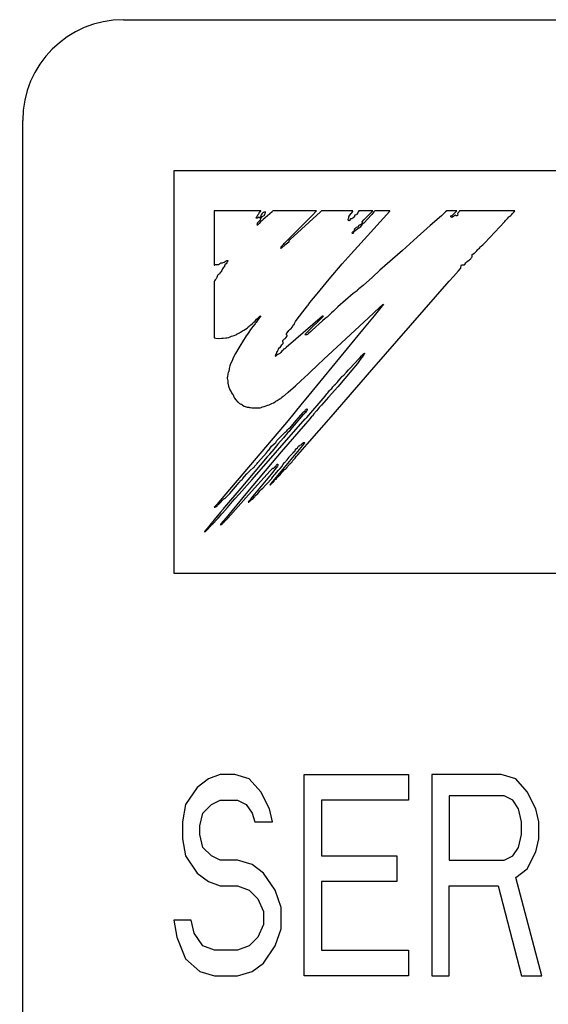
# Model space of a CAD drawing. Extents: x 0 to 840, y 0 to 594.
# Tile 8 of 21: x 420 to 425, y 430 to 440. Entities that reach past the tile are written whole.
import ezdxf

# ---------------------------------------------------------------- set-up
doc = ezdxf.new("R2010")
doc.units = 0
doc.header["$LTSCALE"] = 46.2
doc.layers.get('0').update_dxf_attribs({"linetype": 'CONTINUOUS'})
for name, color, linetype in [('ALL_CURVE', 7, 'CONTINUOUS'), ('ALL_DIM', 7, 'CONTINUOUS'), ('ALL_FEATURES', 7, 'CONTINUOUS')]:
    doc.layers.add(name, color=color, linetype=linetype)
doc.dimstyles.get("Standard").update_dxf_attribs({"dimtxt": 2.5, "dimasz": 2.5, "dimexe": 1.25, "dimexo": 0.625, "dimtad": 1, "dimcen": 2.5, "dimazin": 3, "dimtfac": 1, "dimtmove": 0, "dimatfit": 3})

# ---------------------------------------------------------------- blocks, each defined once
blk = doc.blocks.new('_OPEN')
at = {"color": 0, "linetype": 'BYBLOCK'}
for p, q in [((0, 0), (-1, 0.25)), ((-1, -0.25), (0, 0)), ((-1, 0), (0, 0))]:
    blk.add_line(p, q, dxfattribs=at)
blk = doc.blocks.new('*D2')
at = {"layer": 'ALL_DIM', "color": 2, "linetype": 'CONTINUOUS'}
for p, q in [((419.2432, 440), (334, 440)), ((336, 440), (336, 356)), ((336, 272), (336, 356)), ((418.7306, 272), (334, 272))]:
    blk.add_line(p, q, dxfattribs=at)
at = {"layer": 'ALL_DIM', "color": 2, "linetype": 'CONTINUOUS', "xscale": 4, "yscale": 4, "zscale": 4}
for p, rotation in [((336, 440), 90), ((336, 272), 270)]:
    blk.add_blockref('_OPEN', p, dxfattribs=dict(at, rotation=rotation))

msp = doc.modelspace()

# ---------------------------------------------------------------- linework, layer by layer
at = {"layer": 'ALL_CURVE', "color": 4, "linetype": 'CONTINUOUS'}
for p, q in [((421.5, 438.5), (421.5, 434.5)), ((458.5, 438.5), (421.5, 438.5)), ((421.5, 434.5), (439.5, 434.5)), ((421.96, 432.5), (421.845, 432.4574)), ((422.1037, 432.5), (421.96, 432.5)), ((422.2475, 432.4574), (422.1037, 432.5)), ((422.7937, 430.5), (422.7937, 432.5)), ((422.7937, 432.5), (423.8288, 432.5)), ((423.8288, 432.5), (423.8288, 432.2447)), ((424.0587, 432.5), (424.0587, 430.5)), ((424.7488, 432.5), (424.0587, 432.5)), ((424.8925, 432.4574), (424.7488, 432.5)), ((421.845, 432.4574), (421.73, 432.3723)), ((422.3625, 432.3298), (422.2475, 432.4574)), ((425.0075, 432.3298), (424.8925, 432.4574)), ((421.73, 432.3723), (421.615, 432.2021)), ((422.4488, 432.1596), (422.3625, 432.3298)), ((425.0938, 432.1596), (425.0075, 432.3298)), ((421.615, 432.2021), (421.5863, 432.0319)), ((421.7875, 432.117), (421.8738, 432.2021)), ((421.8738, 432.2021), (421.96, 432.2447)), ((421.96, 432.2447), (422.1325, 432.2447)), ((422.1325, 432.2447), (422.2187, 432.2021)), ((422.2187, 432.2021), (422.2763, 432.117)), ((422.9663, 432.2447), (422.9663, 431.6915)), ((423.8288, 432.2447), (422.9663, 432.2447)), ((424.2312, 432.2872), (424.2312, 431.6489)), ((424.7775, 432.2872), (424.2312, 432.2872)), ((424.8637, 432.2447), (424.7775, 432.2872)), ((424.9213, 432.1596), (424.8637, 432.2447)), ((421.7588, 431.9894), (421.7875, 432.117)), ((422.2763, 432.117), (422.305, 432.0319)), ((422.4775, 432.0319), (422.4488, 432.1596)), ((424.95, 432.0319), (424.9213, 432.1596)), ((425.1225, 432.0319), (425.0938, 432.1596)), ((421.5863, 432.0319), (421.5863, 431.8617)), ((422.305, 432.0319), (422.4775, 432.0319)), ((424.95, 431.9043), (424.95, 432.0319)), ((425.1225, 431.8617), (425.1225, 432.0319)), ((421.7588, 431.9043), (421.7588, 431.9894)), ((421.7875, 431.7766), (421.7588, 431.9043)), ((424.9213, 431.7766), (424.95, 431.9043)), ((421.5863, 431.8617), (421.615, 431.6915)), ((425.0938, 431.734), (425.1225, 431.8617)), ((421.8738, 431.6915), (421.7875, 431.7766)), ((424.8637, 431.6915), (424.9213, 431.7766)), ((425.0075, 431.5638), (425.0938, 431.734)), ((421.615, 431.6915), (421.73, 431.5213)), ((421.96, 431.6489), (421.8738, 431.6915)), ((422.1325, 431.6489), (421.96, 431.6489)), ((422.2763, 431.6064), (422.1325, 431.6489)), ((422.3912, 431.5213), (422.2763, 431.6064)), ((422.9663, 431.6915), (423.7137, 431.6915)), ((423.7137, 431.6915), (423.7137, 431.4362)), ((424.2312, 431.6489), (424.7775, 431.6489)), ((424.7775, 431.6489), (424.8637, 431.6915)), ((421.73, 431.5213), (421.845, 431.4362)), ((422.5063, 431.3511), (422.3912, 431.5213)), ((424.8925, 431.4787), (425.0075, 431.5638)), ((421.845, 431.4362), (421.96, 431.3936)), ((422.9663, 431.4362), (422.9663, 430.7553)), ((423.7137, 431.4362), (422.9663, 431.4362)), ((425.1512, 430.5), (424.8925, 431.4787)), ((421.96, 431.3936), (422.1325, 431.3936)), ((422.1325, 431.3936), (422.2475, 431.3511)), ((422.2475, 431.3511), (422.3338, 431.266)), ((422.5637, 431.1809), (422.5063, 431.3511)), ((424.2312, 430.5), (424.2312, 431.3936)), ((424.2312, 431.3936), (424.72, 431.3936)), ((424.72, 431.3936), (424.95, 430.5)), ((422.3338, 431.266), (422.3912, 431.1383)), ((422.3912, 431.1383), (422.3912, 431.0106)), ((422.5637, 430.9681), (422.5637, 431.1809)), ((421.5, 431.0532), (421.5288, 430.883)), ((421.6725, 431.0532), (421.5, 431.0532)), ((421.7012, 430.9255), (421.6725, 431.0532)), ((421.7875, 430.7979), (421.7012, 430.9255)), ((422.3912, 431.0106), (422.3338, 430.883)), ((422.5063, 430.7979), (422.5637, 430.9681)), ((421.5288, 430.883), (421.615, 430.6702)), ((422.3338, 430.883), (422.2475, 430.7979)), ((421.9025, 430.7553), (421.7875, 430.7979)), ((422.1325, 430.7553), (421.9025, 430.7553)), ((422.2475, 430.7979), (422.1325, 430.7553)), ((422.3912, 430.6277), (422.5063, 430.7979)), ((422.9663, 430.7553), (423.8288, 430.7553)), ((423.8288, 430.7553), (423.8288, 430.5)), ((421.615, 430.6702), (421.7588, 430.5426)), ((422.2763, 430.5426), (422.3912, 430.6277)), ((421.7588, 430.5426), (421.9025, 430.5)), ((422.1325, 430.5), (422.2763, 430.5426)), ((421.9025, 430.5), (422.1325, 430.5)), ((423.8288, 430.5), (422.7937, 430.5)), ((424.0587, 430.5), (424.2312, 430.5)), ((424.95, 430.5), (425.1512, 430.5))]:
    msp.add_line(p, q, dxfattribs=at)
at = {"layer": 'ALL_FEATURES', "color": 7, "linetype": 'CONTINUOUS'}
for p, q in [((421, 440), (459, 440)), ((420, 273.0088), (420, 439)), ((421.9, 438.1), (421.9, 437.5596)), ((422.3646, 438.1), (421.9, 438.1)), ((422.3287, 438.0512), (422.3345, 438.0617)), ((422.3345, 438.0617), (422.3409, 438.0682)), ((422.3409, 438.0682), (422.3436, 438.0707)), ((422.3436, 438.0707), (422.3471, 438.0767)), ((422.3471, 438.0767), (422.3486, 438.0875)), ((422.3486, 438.0875), (422.3529, 438.0907)), ((422.3529, 438.0907), (422.3633, 438.0984)), ((422.3667, 438.062), (422.3632, 438.0544)), ((422.3633, 438.0984), (422.3646, 438.1)), ((422.3738, 438.0715), (422.3667, 438.062)), ((422.3831, 438.0815), (422.3738, 438.0715)), ((422.3881, 438.0851), (422.3831, 438.0815)), ((422.3938, 438.0881), (422.3881, 438.0851)), ((422.4082, 438.0925), (422.3938, 438.0881)), ((422.4004, 438.0602), (422.4018, 438.0661)), ((422.4018, 438.0661), (422.4021, 438.0674)), ((422.4021, 438.0674), (422.4051, 438.0751)), ((422.4755, 438.0921), (422.4051, 438.0304)), ((422.4051, 438.0751), (422.4073, 438.0794)), ((422.4073, 438.0794), (422.4091, 438.0868)), ((422.4091, 438.0868), (422.4082, 438.0925)), ((422.4802, 438.0964), (422.4755, 438.0921)), ((422.4854, 438.1), (422.4802, 438.0964)), ((422.9156, 438.1), (422.4854, 438.1)), ((422.9547, 438.091), (422.6549, 437.8166)), ((422.8746, 438.0577), (422.9135, 438.0976)), ((422.9135, 438.0976), (422.9156, 438.1)), ((422.9648, 438.1), (422.9547, 438.091)), ((423.2765, 438.1), (422.9648, 438.1)), ((423.2283, 437.6404), (423.6419, 438.0976)), ((423.2476, 438.059), (423.2596, 438.0735)), ((423.2596, 438.0735), (423.2658, 438.0808)), ((423.2658, 438.0808), (423.2729, 438.0908)), ((423.2729, 438.0908), (423.2765, 438.1)), ((423.3046, 438.062), (423.2996, 438.0595)), ((423.3115, 438.0617), (423.3046, 438.062)), ((423.3152, 438.0664), (423.3115, 438.0617)), ((423.3243, 438.0822), (423.3152, 438.0664)), ((423.3299, 438.0919), (423.3243, 438.0822)), ((423.3358, 438.1), (423.3299, 438.0919)), ((423.4736, 438.1), (423.3358, 438.1)), ((423.3859, 438.0109), (423.4366, 438.0622)), ((423.4644, 438.0646), (423.4198, 438.0133)), ((423.4366, 438.0622), (423.4557, 438.0815)), ((423.4557, 438.0815), (423.4736, 438.1)), ((423.4857, 438.0894), (423.4644, 438.0646)), ((423.4955, 438.1), (423.4857, 438.0894)), ((423.6439, 438.1), (423.4955, 438.1)), ((423.6419, 438.0976), (423.6439, 438.1)), ((424.1967, 438.0902), (424.1552, 438.0521)), ((424.2077, 438.1), (424.1967, 438.0902)), ((424.3089, 438.1), (424.2077, 438.1)), ((424.2583, 438.0549), (424.2686, 438.0618)), ((424.2686, 438.0618), (424.2829, 438.0751)), ((424.2829, 438.0751), (424.291, 438.0836)), ((424.291, 438.0836), (424.3037, 438.0964)), ((424.3037, 438.0964), (424.3089, 438.1)), ((424.3187, 438.079), (424.3164, 438.0703)), ((424.3164, 438.0703), (424.3172, 438.0577)), ((424.3231, 438.085), (424.3187, 438.079)), ((424.3237, 438.0855), (424.3231, 438.085)), ((424.3277, 438.0891), (424.3237, 438.0855)), ((424.331, 438.0936), (424.3277, 438.0891)), ((424.3365, 438.1), (424.331, 438.0936)), ((424.8826, 438.1), (424.3365, 438.1)), ((424.8443, 438.0556), (424.8496, 438.0617)), ((424.8496, 438.0617), (424.8572, 438.0716)), ((424.8572, 438.0716), (424.8688, 438.0825)), ((424.8688, 438.0825), (424.8705, 438.084)), ((424.8705, 438.084), (424.8786, 438.0925)), ((424.8786, 438.0925), (424.8826, 438.1)), ((422.3142, 438.0285), (422.3185, 438.0362)), ((422.3189, 438.0271), (422.3142, 438.0285)), ((422.3185, 438.0362), (422.3242, 438.0436)), ((422.3261, 438.028), (422.3189, 438.0271)), ((422.3242, 438.0436), (422.3287, 438.0512)), ((422.3328, 438.0304), (422.3261, 438.028)), ((422.3281, 437.9572), (422.3284, 437.9703)), ((422.3284, 437.9703), (422.3296, 437.9761)), ((422.3296, 437.9761), (422.3315, 437.9811)), ((422.3381, 437.9668), (422.3307, 437.9585)), ((422.3315, 437.9811), (422.3374, 437.9898)), ((422.3369, 438.0339), (422.3328, 438.0304)), ((422.3409, 438.0383), (422.3369, 438.0339)), ((422.3374, 437.9898), (422.3479, 437.9995)), ((422.3451, 437.9751), (422.3381, 437.9668)), ((422.3449, 438.0403), (422.3409, 438.0383)), ((422.3467, 438.0343), (422.3449, 438.0403)), ((422.3603, 437.991), (422.3451, 437.9751)), ((422.3492, 438.0307), (422.3467, 438.0343)), ((422.3479, 437.9995), (422.3521, 438.0035)), ((422.3536, 438.0329), (422.3492, 438.0307)), ((422.3521, 438.0035), (422.3582, 438.0115)), ((422.3567, 438.0354), (422.3536, 438.0329)), ((422.3603, 438.0411), (422.3567, 438.0354)), ((422.3582, 438.0115), (422.3631, 438.025)), ((422.3632, 438.0544), (422.3603, 438.0411)), ((422.3756, 438.0034), (422.3603, 437.991)), ((422.3631, 438.025), (422.3687, 438.0357)), ((422.3687, 438.0357), (422.3756, 438.0437)), ((422.3756, 438.0437), (422.3843, 438.049)), ((422.3873, 438.0132), (422.3756, 438.0034)), ((422.3843, 438.049), (422.3958, 438.055)), ((422.4051, 438.0304), (422.3873, 438.0132)), ((422.3958, 438.055), (422.3987, 438.0576)), ((422.3987, 438.0576), (422.4004, 438.0602)), ((422.642, 437.8231), (422.8746, 438.0577)), ((423.229, 438.0102), (423.2293, 438.0164)), ((423.2319, 438.0048), (423.229, 438.0102)), ((423.2293, 438.0164), (423.2329, 438.0243)), ((423.2389, 438.0003), (423.2319, 438.0048)), ((423.2329, 438.0243), (423.2364, 438.0295)), ((423.2364, 438.0295), (423.2379, 438.034)), ((423.2379, 438.034), (423.2382, 438.043)), ((423.2382, 438.043), (423.2383, 438.0437)), ((423.2383, 438.0437), (423.2395, 438.0484)), ((423.2414, 438.001), (423.2389, 438.0003)), ((423.2395, 438.0484), (423.2476, 438.059)), ((423.2446, 438.0058), (423.2414, 438.001)), ((423.2497, 438.0154), (423.2446, 438.0058)), ((423.254, 438.0203), (423.2497, 438.0154)), ((423.2584, 438.0217), (423.254, 438.0203)), ((423.2671, 438.0231), (423.2584, 438.0217)), ((423.2757, 438.0277), (423.2671, 438.0231)), ((423.2841, 438.0358), (423.2757, 438.0277)), ((423.2919, 438.0474), (423.2841, 438.0358)), ((423.2944, 438.0521), (423.2919, 438.0474)), ((423.297, 438.0566), (423.2944, 438.0521)), ((423.2996, 438.0595), (423.297, 438.0566)), ((423.3454, 437.962), (423.3531, 437.9651)), ((423.3531, 437.9651), (423.3624, 437.9723)), ((423.3624, 437.9723), (423.3725, 437.983)), ((423.3703, 437.9684), (423.363, 437.9596)), ((423.3673, 437.9894), (423.3697, 437.993)), ((423.3684, 437.9873), (423.3673, 437.9894)), ((423.3729, 437.9859), (423.3684, 437.9873)), ((423.3697, 437.993), (423.3859, 438.0109)), ((423.3766, 437.9727), (423.3703, 437.9684)), ((423.3725, 437.983), (423.3748, 437.9854)), ((423.3748, 437.9854), (423.3729, 437.9859)), ((423.3862, 437.978), (423.3766, 437.9727)), ((423.3921, 437.9839), (423.3862, 437.978)), ((423.4198, 438.0133), (423.3921, 437.9839)), ((424.1552, 438.0521), (424.0444, 437.9538)), ((424.2478, 438.0506), (424.2488, 438.0518)), ((424.2478, 438.0467), (424.2478, 438.0506)), ((424.2502, 438.0418), (424.2478, 438.0467)), ((424.2488, 438.0518), (424.2583, 438.0549)), ((424.2548, 438.0371), (424.2502, 438.0418)), ((424.2582, 438.0363), (424.2548, 438.0371)), ((424.268, 438.0401), (424.2582, 438.0363)), ((424.2745, 438.0442), (424.268, 438.0401)), ((424.2799, 438.0496), (424.2745, 438.0442)), ((424.2848, 438.0542), (424.2799, 438.0496)), ((424.2933, 438.0579), (424.2848, 438.0542)), ((424.2967, 438.059), (424.2933, 438.0579)), ((424.2997, 438.0524), (424.2967, 438.059)), ((424.3016, 438.0508), (424.2997, 438.0524)), ((424.3036, 438.0502), (424.3016, 438.0508)), ((424.3082, 438.0512), (424.3036, 438.0502)), ((424.3142, 438.0553), (424.3082, 438.0512)), ((424.3172, 438.0577), (424.3142, 438.0553)), ((424.5871, 437.7816), (424.7835, 437.9966)), ((424.7835, 437.9966), (424.7923, 438.0044)), ((424.7923, 438.0044), (424.799, 438.0103)), ((424.799, 438.0103), (424.8155, 438.0269)), ((424.8155, 438.0269), (424.8257, 438.04)), ((424.8257, 438.04), (424.8313, 438.0461)), ((424.8313, 438.0461), (424.8346, 438.0485)), ((424.8346, 438.0485), (424.8443, 438.0556)), ((422.3307, 437.9585), (422.3281, 437.9572)), ((423.2692, 437.8839), (423.2724, 437.8895)), ((423.2696, 437.8793), (423.2692, 437.8839)), ((423.2703, 437.8781), (423.2696, 437.8793)), ((423.2738, 437.8757), (423.2703, 437.8781)), ((423.2724, 437.8895), (423.2791, 437.8951)), ((423.2783, 437.8765), (423.2738, 437.8757)), ((423.28, 437.8791), (423.2783, 437.8765)), ((423.2791, 437.8951), (423.2864, 437.9003)), ((423.2826, 437.8861), (423.28, 437.8791)), ((423.2878, 437.8932), (423.2826, 437.8861)), ((423.2864, 437.9003), (423.2915, 437.9058)), ((423.2981, 437.9016), (423.2878, 437.8932)), ((423.2915, 437.9058), (423.2935, 437.9119)), ((423.2932, 437.917), (423.2947, 437.9217)), ((423.2935, 437.9119), (423.2932, 437.917)), ((423.2947, 437.9217), (423.2968, 437.9238)), ((423.2968, 437.9238), (423.3001, 437.9258)), ((423.3124, 437.9111), (423.2981, 437.9016)), ((423.3001, 437.9258), (423.3025, 437.9284)), ((423.3025, 437.9284), (423.3066, 437.9333)), ((423.3066, 437.9333), (423.3134, 437.9383)), ((423.326, 437.9212), (423.3124, 437.9111)), ((423.3134, 437.9383), (423.3223, 437.941)), ((423.3223, 437.941), (423.327, 437.9423)), ((423.3344, 437.9302), (423.326, 437.9212)), ((423.327, 437.9423), (423.3332, 437.9463)), ((423.3332, 437.9463), (423.3373, 437.9527)), ((423.3413, 437.9326), (423.3344, 437.9302)), ((423.3373, 437.9527), (423.3388, 437.9621)), ((423.3388, 437.9621), (423.3454, 437.962)), ((423.3482, 437.9386), (423.3413, 437.9326)), ((423.3565, 437.9498), (423.3482, 437.9386)), ((423.363, 437.9596), (423.3565, 437.9498)), ((424.0444, 437.9538), (423.9142, 437.8396)), ((422.584, 437.7647), (422.599, 437.78)), ((422.599, 437.78), (422.642, 437.8231)), ((422.6394, 437.7912), (422.6027, 437.76)), ((422.641, 437.8003), (422.6394, 437.7912)), ((422.6454, 437.8079), (422.641, 437.8003)), ((422.652, 437.8143), (422.6454, 437.8079)), ((422.6549, 437.8166), (422.652, 437.8143)), ((423.9142, 437.8396), (423.7679, 437.7071)), ((424.5649, 437.7621), (424.5744, 437.7698)), ((424.5744, 437.7698), (424.5871, 437.7816)), ((422.5701, 437.733), (422.5615, 437.7269)), ((422.5615, 437.7269), (422.5619, 437.7312)), ((422.5619, 437.7312), (422.5652, 437.7394)), ((422.5652, 437.7394), (422.5656, 437.7402)), ((422.5656, 437.7402), (422.5711, 437.7493)), ((422.6027, 437.76), (422.5701, 437.733)), ((422.5711, 437.7493), (422.584, 437.7647)), ((423.7679, 437.7071), (423.5454, 437.5113)), ((424.4623, 437.6658), (424.4687, 437.672)), ((424.4687, 437.672), (424.4813, 437.6802)), ((424.4813, 437.6802), (424.4866, 437.6836)), ((424.4866, 437.6836), (424.498, 437.6925)), ((424.498, 437.6925), (424.5063, 437.7022)), ((424.5063, 437.7022), (424.512, 437.7139)), ((424.512, 437.7139), (424.5145, 437.7165)), ((424.5145, 437.7165), (424.5239, 437.7228)), ((424.5239, 437.7228), (424.5344, 437.7316)), ((424.5344, 437.7316), (424.5427, 437.7421)), ((424.5427, 437.7421), (424.5486, 437.7487)), ((424.5486, 437.7487), (424.5649, 437.7621)), ((421.9432, 437.5684), (421.9535, 437.5735)), ((421.9535, 437.5735), (421.9592, 437.578)), ((421.9592, 437.578), (421.9667, 437.5829)), ((421.9667, 437.5829), (421.9756, 437.5851)), ((421.9756, 437.5851), (421.984, 437.5854)), ((421.984, 437.5854), (421.9902, 437.5861)), ((421.9902, 437.5861), (421.9997, 437.5908)), ((421.9997, 437.5908), (422.0179, 437.6036)), ((422.0179, 437.5744), (422.0099, 437.5676)), ((422.0179, 437.6036), (422.0262, 437.6071)), ((422.0263, 437.5839), (422.0179, 437.5744)), ((422.0262, 437.6071), (422.034, 437.6075)), ((422.033, 437.5963), (422.0263, 437.5839)), ((422.0361, 437.6022), (422.033, 437.5963)), ((422.034, 437.6075), (422.0359, 437.6067)), ((422.0359, 437.6067), (422.0367, 437.6055)), ((422.0367, 437.6055), (422.0361, 437.6022)), ((423.0423, 437.4229), (423.1708, 437.5747)), ((423.1708, 437.5747), (423.2283, 437.6404)), ((424.3882, 437.569), (424.3986, 437.5848)), ((424.3986, 437.5848), (424.411, 437.5981)), ((424.411, 437.5981), (424.4246, 437.6086)), ((424.4246, 437.6086), (424.437, 437.6154)), ((424.437, 437.6154), (424.4391, 437.6165)), ((424.4391, 437.6165), (424.4448, 437.6215)), ((424.4448, 437.6215), (424.4469, 437.624)), ((424.4469, 437.624), (424.4556, 437.6364)), ((424.4556, 437.6364), (424.4596, 437.6455)), ((424.4592, 437.6553), (424.4595, 437.6592)), ((424.4599, 437.6509), (424.4592, 437.6553)), ((424.4595, 437.6592), (424.4623, 437.6658)), ((424.4596, 437.6455), (424.4599, 437.6509)), ((421.9, 437.5596), (421.9036, 437.56)), ((421.9036, 437.56), (421.9073, 437.564)), ((421.9073, 437.564), (421.9098, 437.5664)), ((421.9098, 437.5664), (421.9151, 437.5686)), ((421.9151, 437.5686), (421.9187, 437.5687)), ((421.9187, 437.5687), (421.9232, 437.5677)), ((421.9232, 437.5677), (421.933, 437.5664)), ((421.933, 437.5664), (421.9432, 437.5684)), ((421.9553, 437.4791), (421.952, 437.4729)), ((421.9611, 437.4895), (421.9553, 437.4791)), ((421.9645, 437.493), (421.9611, 437.4895)), ((421.9707, 437.498), (421.9645, 437.493)), ((421.9764, 437.5065), (421.9707, 437.498)), ((421.9805, 437.5169), (421.9764, 437.5065)), ((421.9809, 437.519), (421.9805, 437.5169)), ((421.9828, 437.5259), (421.9809, 437.519)), ((421.9882, 437.5332), (421.9828, 437.5259)), ((421.9929, 437.5377), (421.9882, 437.5332)), ((422.0011, 437.5451), (421.9929, 437.5377)), ((422.0037, 437.5554), (422.0011, 437.5451)), ((422.0063, 437.5637), (422.0037, 437.5554)), ((422.0099, 437.5676), (422.0063, 437.5637)), ((423.5454, 437.5113), (423.4698, 437.4424)), ((424.2752, 437.45), (424.3235, 437.5054)), ((424.3235, 437.5054), (424.3433, 437.5264)), ((424.3433, 437.5264), (424.3488, 437.5308)), ((424.3488, 437.5308), (424.349, 437.533)), ((424.349, 437.533), (424.3529, 437.5571)), ((424.3529, 437.5571), (424.355, 437.5653)), ((424.355, 437.5653), (424.3653, 437.5647)), ((424.3653, 437.5647), (424.3672, 437.5645)), ((424.3672, 437.5645), (424.3781, 437.5639)), ((424.3781, 437.5639), (424.3844, 437.5654)), ((424.3844, 437.5654), (424.3882, 437.569)), ((421.9029, 437.4039), (421.9, 437.3949)), ((421.9, 437.3949), (421.9, 436.8393)), ((421.9096, 437.4145), (421.9029, 437.4039)), ((421.9197, 437.4262), (421.9096, 437.4145)), ((421.9241, 437.4315), (421.9197, 437.4262)), ((421.9269, 437.4396), (421.9241, 437.4315)), ((421.9291, 437.4483), (421.9269, 437.4396)), ((421.9298, 437.4504), (421.9291, 437.4483)), ((421.9341, 437.4592), (421.9298, 437.4504)), ((421.9407, 437.4659), (421.9341, 437.4592)), ((421.9502, 437.4706), (421.9407, 437.4659)), ((421.952, 437.4729), (421.9502, 437.4706)), ((422.922, 437.2779), (423.0423, 437.4229)), ((423.4698, 437.4424), (423.3778, 437.3603)), ((423.4663, 436.5217), (424.2337, 437.4017)), ((424.2337, 437.4017), (424.2752, 437.45)), ((423.2808, 437.2794), (423.1287, 437.1461)), ((423.2904, 437.2872), (423.2808, 437.2794)), ((423.298, 437.2917), (423.2904, 437.2872)), ((423.31, 437.2996), (423.298, 437.2917)), ((423.3177, 437.3072), (423.31, 437.2996)), ((423.3223, 437.3158), (423.3177, 437.3072)), ((423.3246, 437.3166), (423.3223, 437.3158)), ((423.337, 437.3257), (423.3246, 437.3166)), ((423.3778, 437.3603), (423.337, 437.3257)), ((422.8324, 437.1653), (422.8509, 437.1898)), ((422.8509, 437.1898), (422.922, 437.2779)), ((422.7231, 437.0253), (422.8034, 437.1289)), ((422.8034, 437.1289), (422.8269, 437.1583)), ((422.8269, 437.1583), (422.8305, 437.1619)), ((422.8305, 437.1619), (422.8324, 437.1653)), ((423.0654, 437.088), (423.0442, 437.0672)), ((423.0832, 437.1052), (423.0654, 437.088)), ((423.1287, 437.1461), (423.0832, 437.1052)), ((423.4316, 437.0393), (423.5412, 437.1394)), ((423.5685, 437.1575), (423.4873, 437.0569)), ((423.5412, 437.1394), (423.575, 437.1689)), ((423.5802, 437.1727), (423.5685, 437.1575)), ((423.575, 437.1689), (423.5802, 437.1727)), ((422.2793, 436.9823), (422.2942, 436.9941)), ((422.2942, 436.9941), (422.3078, 437.0062)), ((422.311, 436.9855), (422.307, 436.9794)), ((422.3078, 437.0062), (422.3139, 437.0139)), ((422.3155, 436.9927), (422.311, 436.9855)), ((422.3139, 437.0139), (422.3215, 437.0245)), ((422.3269, 437.0072), (422.3155, 436.9927)), ((422.3215, 437.0245), (422.3358, 437.0391)), ((422.344, 437.0303), (422.3269, 437.0072)), ((422.3358, 437.0391), (422.3532, 437.0535)), ((422.3533, 437.0442), (422.344, 437.0303)), ((422.3532, 437.0535), (422.3616, 437.0592)), ((422.3616, 437.0592), (422.3533, 437.0442)), ((422.976, 437.053), (422.6135, 436.7415)), ((422.6959, 436.9821), (422.7068, 437.0022)), ((422.7068, 437.0022), (422.7231, 437.0253)), ((422.8575, 436.9277), (422.9478, 437.0172)), ((422.9761, 437.0072), (422.8736, 436.9161)), ((422.9478, 437.0172), (422.9814, 437.0514)), ((422.9811, 437.0542), (422.976, 437.053)), ((423.0027, 437.0297), (422.9761, 437.0072)), ((422.9857, 437.0564), (422.9811, 437.0542)), ((422.9814, 437.0514), (422.9857, 437.0564)), ((422.9853, 436.6241), (423.4316, 437.0393)), ((423.0216, 437.0461), (423.0027, 437.0297)), ((423.0442, 437.0672), (423.0216, 437.0461)), ((423.4873, 437.0569), (423.3735, 436.9173)), ((422.1385, 436.8818), (422.1524, 436.8886)), ((422.1524, 436.8886), (422.171, 436.901)), ((422.171, 436.901), (422.1824, 436.909)), ((422.1824, 436.909), (422.195, 436.9164)), ((422.195, 436.9164), (422.2116, 436.9255)), ((422.2116, 436.9255), (422.2263, 436.9353)), ((422.2263, 436.9353), (422.2296, 436.9386)), ((422.2296, 436.9386), (422.2349, 436.9464)), ((422.2441, 436.8942), (422.2296, 436.874)), ((422.2349, 436.9464), (422.2424, 436.9521)), ((422.2424, 436.9521), (422.2522, 436.9569)), ((422.2616, 436.9216), (422.2441, 436.8942)), ((422.2522, 436.9569), (422.2531, 436.9573)), ((422.2531, 436.9573), (422.2567, 436.9601)), ((422.2567, 436.9601), (422.2641, 436.969)), ((422.262, 436.9223), (422.2616, 436.9216)), ((422.2733, 436.9369), (422.262, 436.9223)), ((422.2641, 436.969), (422.2793, 436.9823)), ((422.2842, 436.9504), (422.2733, 436.9369)), ((422.307, 436.9794), (422.2842, 436.9504)), ((422.62, 436.8871), (422.6336, 436.9028)), ((422.6336, 436.9028), (422.6415, 436.9109)), ((422.6415, 436.9109), (422.6558, 436.9248)), ((422.6558, 436.9248), (422.6636, 436.9333)), ((422.6636, 436.9333), (422.6743, 436.9465)), ((422.6743, 436.9465), (422.689, 436.9667)), ((422.689, 436.9667), (422.6925, 436.9731)), ((422.6925, 436.9731), (422.6959, 436.9821)), ((422.8106, 436.8817), (422.8575, 436.9277)), ((422.8603, 436.9022), (422.8368, 436.8818)), ((423.3735, 436.9173), (422.8405, 436.2708)), ((422.8736, 436.9161), (422.8603, 436.9022)), ((421.9, 436.8393), (421.9179, 436.8354)), ((421.9179, 436.8354), (421.9416, 436.8337)), ((421.9416, 436.8337), (421.9711, 436.8348)), ((421.9711, 436.8348), (421.989, 436.8367)), ((421.989, 436.8367), (422.0164, 436.8393)), ((422.0164, 436.8393), (422.0254, 436.8402)), ((422.0254, 436.8402), (422.0449, 436.8431)), ((422.0449, 436.8431), (422.0533, 436.8464)), ((422.0533, 436.8464), (422.0589, 436.8498)), ((422.0589, 436.8498), (422.0729, 436.8563)), ((422.0729, 436.8563), (422.0985, 436.8637)), ((422.0985, 436.8637), (422.1157, 436.8691)), ((422.1157, 436.8691), (422.1233, 436.874)), ((422.1233, 436.874), (422.1255, 436.8772)), ((422.1255, 436.8772), (422.127, 436.8789)), ((422.127, 436.8789), (422.1385, 436.8818)), ((422.1824, 436.8007), (422.166, 436.7725)), ((422.219, 436.8584), (422.1824, 436.8007)), ((422.2296, 436.874), (422.219, 436.8584)), ((422.5805, 436.8086), (422.583, 436.8143)), ((422.5808, 436.8012), (422.5805, 436.8086)), ((422.5836, 436.7921), (422.5808, 436.8012)), ((422.583, 436.8143), (422.5854, 436.8167)), ((422.5839, 436.7916), (422.5836, 436.7921)), ((422.585, 436.788), (422.5839, 436.7916)), ((422.5854, 436.8167), (422.5888, 436.8187)), ((422.5888, 436.8187), (422.591, 436.8213)), ((422.591, 436.8213), (422.5945, 436.8275)), ((422.5945, 436.8275), (422.5965, 436.8295)), ((422.5965, 436.8295), (422.6046, 436.8332)), ((422.6046, 436.8332), (422.6127, 436.8404)), ((422.6127, 436.8404), (422.6203, 436.8512)), ((422.6166, 436.8749), (422.617, 436.8823)), ((422.6191, 436.8692), (422.6166, 436.8749)), ((422.617, 436.8823), (422.62, 436.8871)), ((422.6236, 436.8647), (422.6191, 436.8692)), ((422.6203, 436.8512), (422.6245, 436.8596)), ((422.6254, 436.8631), (422.6236, 436.8647)), ((422.6245, 436.8596), (422.6254, 436.8631)), ((422.801, 436.868), (422.8027, 436.8734)), ((422.8073, 436.868), (422.801, 436.868)), ((422.8027, 436.8734), (422.8074, 436.8786)), ((422.8183, 436.8695), (422.8073, 436.868)), ((422.8074, 436.8786), (422.8106, 436.8817)), ((422.8258, 436.873), (422.8183, 436.8695)), ((422.8368, 436.8818), (422.8258, 436.873)), ((422.145, 436.7383), (422.112, 436.6829)), ((422.166, 436.7725), (422.145, 436.7383)), ((422.5205, 436.6872), (422.5234, 436.6959)), ((422.523, 436.7005), (422.5285, 436.7048)), ((422.5234, 436.6959), (422.523, 436.7005)), ((422.5285, 436.7048), (422.5333, 436.713)), ((422.5333, 436.713), (422.5375, 436.7257)), ((422.5375, 436.7257), (422.5405, 436.7381)), ((422.5405, 436.7381), (422.5416, 436.7402)), ((422.5416, 436.7402), (422.544, 436.7395)), ((422.544, 436.7395), (422.5479, 436.7376)), ((422.5479, 436.7376), (422.5513, 436.7383)), ((422.5513, 436.7383), (422.5546, 436.7433)), ((422.5624, 436.6939), (422.5515, 436.6848)), ((422.5546, 436.7433), (422.5605, 436.7536)), ((422.5605, 436.7536), (422.5724, 436.7699)), ((422.5691, 436.7032), (422.5624, 436.6939)), ((422.5736, 436.7129), (422.5691, 436.7032)), ((422.5724, 436.7699), (422.5832, 436.7843)), ((422.5766, 436.7125), (422.5736, 436.7129)), ((422.5792, 436.7131), (422.5766, 436.7125)), ((422.5835, 436.7164), (422.5792, 436.7131)), ((422.5832, 436.7843), (422.585, 436.788)), ((422.5919, 436.7294), (422.5835, 436.7164)), ((422.5954, 436.7316), (422.5919, 436.7294)), ((422.5975, 436.7314), (422.5954, 436.7316)), ((422.5999, 436.7303), (422.5975, 436.7314)), ((422.6135, 436.7415), (422.5999, 436.7303)), ((422.0775, 436.6098), (422.0603, 436.5742)), ((422.0852, 436.6291), (422.0775, 436.6098)), ((422.0933, 436.6479), (422.0852, 436.6291)), ((422.112, 436.6829), (422.0933, 436.6479)), ((422.5063, 436.6614), (422.5078, 436.6646)), ((422.5076, 436.6576), (422.5063, 436.6614)), ((422.5115, 436.6539), (422.5076, 436.6576)), ((422.5078, 436.6646), (422.5128, 436.6728)), ((422.5148, 436.6599), (422.5115, 436.6539)), ((422.5128, 436.6728), (422.5205, 436.6872)), ((422.5184, 436.6647), (422.5148, 436.6599)), ((422.5265, 436.6716), (422.5184, 436.6647)), ((422.5378, 436.6775), (422.5265, 436.6716)), ((422.5393, 436.6782), (422.5378, 436.6775)), ((422.5515, 436.6848), (422.5393, 436.6782)), ((422.9279, 436.5695), (422.9853, 436.6241)), ((423.2949, 436.5872), (423.3346, 436.6299)), ((423.3496, 436.6226), (423.3213, 436.5852)), ((423.3346, 436.6299), (423.3484, 436.6446)), ((423.3484, 436.6446), (423.3625, 436.6592)), ((423.3611, 436.6406), (423.3496, 436.6226)), ((423.3691, 436.6487), (423.3611, 436.6406)), ((423.3625, 436.6592), (423.3779, 436.6756)), ((423.3781, 436.6628), (423.3691, 436.6487)), ((423.3779, 436.6756), (423.3835, 436.6799)), ((423.3841, 436.6725), (423.3781, 436.6628)), ((423.3835, 436.6799), (423.3887, 436.684)), ((423.3903, 436.6775), (423.3841, 436.6725)), ((423.3887, 436.684), (423.39, 436.6868)), ((423.39, 436.6868), (423.3909, 436.6874)), ((423.3914, 436.6791), (423.3903, 436.6775)), ((423.3909, 436.6874), (423.3921, 436.6871)), ((423.3933, 436.6845), (423.3914, 436.6791)), ((423.3921, 436.6871), (423.3933, 436.6845)), ((422.0423, 436.5023), (422.0381, 436.494)), ((422.0461, 436.5056), (422.0423, 436.5023)), ((422.048, 436.5286), (422.0461, 436.5056)), ((422.0489, 436.5354), (422.048, 436.5286)), ((422.0541, 436.5602), (422.0489, 436.5354)), ((422.058, 436.5713), (422.0541, 436.5602)), ((422.0603, 436.5742), (422.058, 436.5713)), ((422.8504, 436.4944), (422.9279, 436.5695)), ((423.062, 436.0529), (423.4663, 436.5217)), ((423.2657, 436.5173), (423.1265, 436.3535)), ((423.2008, 436.4835), (423.2124, 436.4992)), ((423.2124, 436.4992), (423.2317, 436.5208)), ((423.2317, 436.5208), (423.2429, 436.5323)), ((423.2429, 436.5323), (423.2949, 436.5872)), ((423.3213, 436.5852), (423.2657, 436.5173)), ((422.0311, 436.4508), (422.0294, 436.4417)), ((422.0294, 436.4417), (422.0296, 436.4364)), ((422.0296, 436.4364), (422.0308, 436.4299)), ((422.0308, 436.4299), (422.0348, 436.409)), ((422.0332, 436.459), (422.0311, 436.4508)), ((422.034, 436.4715), (422.0332, 436.459)), ((422.035, 436.4827), (422.034, 436.4715)), ((422.0348, 436.409), (422.0347, 436.3964)), ((422.0381, 436.494), (422.035, 436.4827)), ((422.7073, 436.3635), (422.7606, 436.4126)), ((422.7606, 436.4126), (422.8314, 436.4775)), ((422.8314, 436.4775), (422.842, 436.4867)), ((422.842, 436.4867), (422.8504, 436.4944)), ((423.1194, 436.3942), (423.1476, 436.4282)), ((423.1476, 436.4282), (423.1703, 436.4542)), ((423.1703, 436.4542), (423.1768, 436.4603)), ((423.1768, 436.4603), (423.1879, 436.4692)), ((423.1879, 436.4692), (423.1964, 436.4788)), ((423.1964, 436.4788), (423.2008, 436.4835)), ((422.0347, 436.3964), (422.034, 436.3924)), ((422.034, 436.3924), (422.034, 436.388)), ((422.034, 436.388), (422.0433, 436.3602)), ((422.0433, 436.3602), (422.0566, 436.3241)), ((422.0566, 436.3241), (422.0671, 436.3024)), ((422.0671, 436.3024), (422.0729, 436.2931)), ((422.6331, 436.3002), (422.7073, 436.3635)), ((423.0266, 436.2932), (423.0461, 436.3175)), ((423.1265, 436.3535), (423.035, 436.2496)), ((423.0461, 436.3175), (423.0533, 436.3247)), ((423.0533, 436.3247), (423.0664, 436.3362)), ((423.0664, 436.3362), (423.0792, 436.3512)), ((423.0792, 436.3512), (423.0879, 436.3635)), ((423.0879, 436.3635), (423.0911, 436.3675)), ((423.0911, 436.3675), (423.1031, 436.3772)), ((423.1031, 436.3772), (423.1194, 436.3942)), ((422.0729, 436.2931), (422.0796, 436.2843)), ((422.0796, 436.2843), (422.0857, 436.2784)), ((422.0857, 436.2784), (422.0865, 436.2777)), ((422.0865, 436.2777), (422.0899, 436.2727)), ((422.0899, 436.2727), (422.0917, 436.262)), ((422.0917, 436.262), (422.0939, 436.2527)), ((422.0939, 436.2527), (422.1007, 436.2399)), ((422.1007, 436.2399), (422.1134, 436.2233)), ((422.1134, 436.2233), (422.1319, 436.2044)), ((422.1319, 436.2044), (422.1344, 436.2022)), ((422.4892, 436.1947), (422.5047, 436.2044)), ((422.5047, 436.2044), (422.5124, 436.2089)), ((422.5124, 436.2089), (422.5261, 436.2158)), ((422.5261, 436.2158), (422.5358, 436.2229)), ((422.5358, 436.2229), (422.5455, 436.2301)), ((422.5455, 436.2301), (422.5522, 436.2328)), ((422.5522, 436.2328), (422.5542, 436.2346)), ((422.5542, 436.2346), (422.5579, 436.2388)), ((422.5579, 436.2388), (422.5633, 436.2409)), ((422.5633, 436.2409), (422.5671, 436.243)), ((422.5671, 436.243), (422.5745, 436.251)), ((422.5745, 436.251), (422.5761, 436.2527)), ((422.5761, 436.2527), (422.5858, 436.2611)), ((422.5858, 436.2611), (422.5972, 436.2673)), ((422.5972, 436.2673), (422.6019, 436.2708)), ((422.6019, 436.2708), (422.6331, 436.3002)), ((422.8405, 436.2708), (422.7611, 436.1719)), ((422.8193, 436.0466), (423.0015, 436.2611)), ((423.035, 436.2496), (422.9641, 436.1703)), ((423.0015, 436.2611), (423.0182, 436.2824)), ((423.0182, 436.2824), (423.0266, 436.2932)), ((422.1344, 436.2022), (422.1525, 436.1882)), ((422.1525, 436.1882), (422.1648, 436.1814)), ((422.1648, 436.1814), (422.1718, 436.1798)), ((422.1718, 436.1798), (422.1747, 436.1771)), ((422.1747, 436.1771), (422.1753, 436.1764)), ((422.1753, 436.1764), (422.1827, 436.1695)), ((422.1827, 436.1695), (422.1983, 436.1605)), ((422.1983, 436.1605), (422.2265, 436.1491)), ((422.2265, 436.1491), (422.231, 436.149)), ((422.231, 436.149), (422.2359, 436.1496)), ((422.2359, 436.1496), (422.2452, 436.15)), ((422.2452, 436.15), (422.2518, 436.1481)), ((422.2518, 436.1481), (422.2599, 436.1455)), ((422.2599, 436.1455), (422.2728, 436.1448)), ((422.2728, 436.1448), (422.2819, 436.145)), ((422.2819, 436.145), (422.2986, 436.1448)), ((422.2986, 436.1448), (422.3104, 436.1425)), ((422.3104, 436.1425), (422.3168, 436.1421)), ((422.3168, 436.1421), (422.3338, 436.1433)), ((422.3338, 436.1433), (422.347, 436.1435)), ((422.347, 436.1435), (422.357, 436.1441)), ((422.357, 436.1441), (422.3665, 436.1476)), ((422.3665, 436.1476), (422.3715, 436.1499)), ((422.3715, 436.1499), (422.3804, 436.1528)), ((422.3804, 436.1528), (422.3959, 436.1569)), ((422.3959, 436.1569), (422.4339, 436.1701)), ((422.4339, 436.1701), (422.4463, 436.1748)), ((422.4463, 436.1748), (422.4724, 436.1853)), ((422.4724, 436.1853), (422.4892, 436.1947)), ((422.7611, 436.1719), (422.634, 436.0189)), ((422.7871, 436.1026), (422.7927, 436.1068)), ((422.7927, 436.1068), (422.7995, 436.1075)), ((422.7995, 436.1075), (422.7997, 436.1083)), ((422.7997, 436.1083), (422.8045, 436.1187)), ((422.8045, 436.1187), (422.8075, 436.1226)), ((422.8131, 436.1072), (422.8053, 436.0984)), ((422.8075, 436.1226), (422.8113, 436.1258)), ((422.8113, 436.1258), (422.8133, 436.1302)), ((422.8192, 436.1145), (422.8131, 436.1072)), ((422.8133, 436.1302), (422.814, 436.131)), ((422.814, 436.131), (422.8183, 436.1328)), ((422.8183, 436.1328), (422.8227, 436.1314)), ((422.8219, 436.1223), (422.8192, 436.1145)), ((422.8226, 436.1305), (422.8219, 436.1223)), ((422.8227, 436.1314), (422.8226, 436.1305)), ((422.917, 436.115), (422.8873, 436.0795)), ((422.9323, 436.1343), (422.917, 436.115)), ((422.9425, 436.1466), (422.9323, 436.1343)), ((422.9641, 436.1703), (422.9425, 436.1466)), ((422.2787, 435.4325), (422.8047, 436.033)), ((422.634, 436.0189), (422.3184, 435.6436)), ((422.6505, 435.9424), (422.7153, 436.0176)), ((422.7824, 436.0758), (422.6931, 435.9705)), ((422.7153, 436.0176), (422.7818, 436.0966)), ((422.7818, 436.0966), (422.7871, 436.1026)), ((422.7858, 436.076), (422.7824, 436.0758)), ((422.7908, 436.08), (422.7858, 436.076)), ((422.7998, 436.0912), (422.7908, 436.08)), ((422.8053, 436.0984), (422.7998, 436.0912)), ((422.8047, 436.033), (422.8056, 436.0339)), ((422.8056, 436.0339), (422.8151, 436.0436)), ((422.8514, 436.0392), (422.8062, 435.9862)), ((422.8151, 436.0436), (422.8193, 436.0466)), ((422.8246, 435.7823), (423.062, 436.0529)), ((422.8672, 436.0565), (422.8514, 436.0392)), ((422.8713, 436.0601), (422.8672, 436.0565)), ((422.8776, 436.0648), (422.8713, 436.0601)), ((422.8834, 436.0726), (422.8776, 436.0648)), ((422.8846, 436.0746), (422.8834, 436.0726)), ((422.8873, 436.0795), (422.8846, 436.0746)), ((422.8062, 435.9862), (422.5641, 435.7052)), ((422.6159, 435.9083), (422.6226, 435.9156)), ((422.6226, 435.9156), (422.6273, 435.9256)), ((422.6273, 435.9256), (422.6297, 435.9288)), ((422.6297, 435.9288), (422.6342, 435.9328)), ((422.6431, 435.9101), (422.6321, 435.8981)), ((422.6342, 435.9328), (422.6455, 435.9405)), ((422.6567, 435.9269), (422.6431, 435.9101)), ((422.6455, 435.9405), (422.6505, 435.9424)), ((422.6931, 435.9705), (422.6567, 435.9269)), ((422.5151, 435.8073), (422.5215, 435.8176)), ((422.5215, 435.8176), (422.5295, 435.8266)), ((422.5295, 435.8266), (422.5748, 435.8722)), ((422.5889, 435.8469), (422.5335, 435.782)), ((422.5748, 435.8722), (422.5956, 435.8928)), ((422.6321, 435.8981), (422.5889, 435.8469)), ((422.5956, 435.8928), (422.5974, 435.8968)), ((422.5974, 435.8968), (422.6028, 435.9004)), ((422.6028, 435.9004), (422.6069, 435.9026)), ((422.6069, 435.9026), (422.6159, 435.9083)), ((422.4197, 435.6979), (422.4401, 435.7234)), ((422.4401, 435.7234), (422.441, 435.7245)), ((422.441, 435.7245), (422.4693, 435.763)), ((422.4926, 435.7323), (422.4504, 435.6839)), ((422.7762, 435.7694), (422.4634, 435.3919)), ((422.4693, 435.763), (422.4704, 435.7641)), ((422.4704, 435.7641), (422.4964, 435.7867)), ((422.5335, 435.782), (422.4926, 435.7323)), ((422.4964, 435.7867), (422.5124, 435.7984)), ((422.5124, 435.7984), (422.5151, 435.8073)), ((422.6914, 435.707), (422.7008, 435.7146)), ((422.7008, 435.7146), (422.7043, 435.7215)), ((422.7043, 435.7215), (422.7147, 435.7349)), ((422.7147, 435.7349), (422.7259, 435.7466)), ((422.7259, 435.7466), (422.7299, 435.7497)), ((422.7294, 435.6759), (422.7768, 435.7284)), ((422.7299, 435.7497), (422.7311, 435.7517)), ((422.7311, 435.7517), (422.7316, 435.7534)), ((422.7316, 435.7534), (422.7347, 435.7593)), ((422.7347, 435.7593), (422.7414, 435.7652)), ((422.7414, 435.7652), (422.7461, 435.7666)), ((422.7461, 435.7666), (422.7487, 435.7682)), ((422.7487, 435.7682), (422.7538, 435.7727)), ((422.7538, 435.7727), (422.7675, 435.7794)), ((422.7675, 435.7794), (422.7704, 435.7843)), ((422.7704, 435.7843), (422.7729, 435.7884)), ((422.7729, 435.7884), (422.7806, 435.7922)), ((422.7972, 435.7959), (422.7762, 435.7694)), ((422.7768, 435.7284), (422.8246, 435.7823)), ((422.7806, 435.7922), (422.7815, 435.7949)), ((422.7815, 435.7949), (422.783, 435.7967)), ((422.783, 435.7967), (422.7874, 435.7982)), ((422.7874, 435.7982), (422.7915, 435.7984)), ((422.7915, 435.7984), (422.7992, 435.799)), ((422.7992, 435.799), (422.7972, 435.7959)), ((422.3184, 435.6436), (421.939, 435.1989)), ((422.4262, 435.6566), (422.1634, 435.3451)), ((422.3343, 435.5998), (422.4197, 435.6979)), ((422.4364, 435.6666), (422.4262, 435.6566)), ((422.4464, 435.676), (422.4364, 435.6666)), ((422.4491, 435.6789), (422.4464, 435.676)), ((422.4495, 435.6811), (422.4491, 435.6789)), ((422.4504, 435.6839), (422.4495, 435.6811)), ((422.5641, 435.7052), (422.4752, 435.6001)), ((422.6123, 435.6122), (422.6241, 435.6264)), ((422.6241, 435.6264), (422.6441, 435.6541)), ((422.6441, 435.6541), (422.649, 435.6609)), ((422.649, 435.6609), (422.6593, 435.6724)), ((422.6593, 435.6724), (422.6763, 435.6889)), ((422.6733, 435.6082), (422.6809, 435.6215)), ((422.6763, 435.6889), (422.6824, 435.6961)), ((422.6809, 435.6215), (422.6881, 435.6269)), ((422.6824, 435.6961), (422.6829, 435.6967)), ((422.6829, 435.6967), (422.6914, 435.707)), ((422.6881, 435.6269), (422.6978, 435.6383)), ((422.6978, 435.6383), (422.7025, 435.6447)), ((422.7025, 435.6447), (422.7146, 435.6608)), ((422.7146, 435.6608), (422.7225, 435.6687)), ((422.7225, 435.6687), (422.7294, 435.6759)), ((422.4752, 435.6001), (422.2156, 435.2893)), ((422.2421, 435.278), (422.4565, 435.5179)), ((422.2548, 435.5164), (422.2919, 435.5511)), ((422.2919, 435.5511), (422.2988, 435.5574)), ((422.2988, 435.5574), (422.3007, 435.5611)), ((422.3007, 435.5611), (422.3022, 435.5653)), ((422.3022, 435.5653), (422.3059, 435.571)), ((422.3059, 435.571), (422.3129, 435.5756)), ((422.3129, 435.5756), (422.3173, 435.5792)), ((422.3173, 435.5792), (422.3271, 435.591)), ((422.3271, 435.591), (422.3343, 435.5998)), ((422.4565, 435.5179), (422.4779, 435.5409)), ((422.5152, 435.546), (422.4662, 435.4859)), ((422.4779, 435.5409), (422.4805, 435.543)), ((422.4805, 435.543), (422.4836, 435.5429)), ((422.4836, 435.5429), (422.4904, 435.5456)), ((422.4904, 435.5456), (422.5041, 435.5567)), ((422.5017, 435.4814), (422.5396, 435.524)), ((422.5041, 435.5567), (422.506, 435.5605)), ((422.506, 435.5605), (422.5117, 435.5657)), ((422.5117, 435.5657), (422.5169, 435.5715)), ((422.5283, 435.5629), (422.5152, 435.546)), ((422.5169, 435.5715), (422.5196, 435.5787)), ((422.5196, 435.5787), (422.5214, 435.5805)), ((422.5214, 435.5805), (422.5268, 435.5831)), ((422.5268, 435.5831), (422.5335, 435.5852)), ((422.5328, 435.5703), (422.5283, 435.5629)), ((422.5349, 435.5774), (422.5328, 435.5703)), ((422.5335, 435.5852), (422.5349, 435.5774)), ((422.5396, 435.524), (422.5553, 435.5421)), ((422.5553, 435.5421), (422.5768, 435.568)), ((422.5768, 435.568), (422.5785, 435.5707)), ((422.5785, 435.5707), (422.5804, 435.5768)), ((422.5804, 435.5768), (422.587, 435.5868)), ((422.5847, 435.5158), (422.5958, 435.5273)), ((422.587, 435.5868), (422.5995, 435.6008)), ((422.5958, 435.5273), (422.6009, 435.5306)), ((422.5995, 435.6008), (422.6028, 435.6041)), ((422.6009, 435.5306), (422.6017, 435.533)), ((422.6017, 435.533), (422.6031, 435.5344)), ((422.6028, 435.6041), (422.6071, 435.6079)), ((422.6031, 435.5344), (422.6074, 435.5359)), ((422.6071, 435.6079), (422.6123, 435.6122)), ((422.6074, 435.5359), (422.6099, 435.5369)), ((422.6099, 435.5369), (422.6139, 435.5411)), ((422.6139, 435.5411), (422.6197, 435.5489)), ((422.6197, 435.5489), (422.6206, 435.5499)), ((422.6206, 435.5499), (422.6271, 435.5581)), ((422.6271, 435.5581), (422.6304, 435.5657)), ((422.6304, 435.5657), (422.6342, 435.5678)), ((422.6342, 435.5678), (422.6411, 435.5753)), ((422.6411, 435.5753), (422.6458, 435.5811)), ((422.6458, 435.5811), (422.6515, 435.5866)), ((422.6515, 435.5866), (422.6549, 435.5877)), ((422.6549, 435.5877), (422.6599, 435.5934)), ((422.6599, 435.5934), (422.664, 435.5974)), ((422.664, 435.5974), (422.6733, 435.6082)), ((422.1495, 435.287), (422.2787, 435.4325)), ((422.1593, 435.418), (422.169, 435.425)), ((422.169, 435.425), (422.1777, 435.4311)), ((422.1777, 435.4311), (422.1801, 435.4338)), ((422.1801, 435.4338), (422.1838, 435.441)), ((422.1838, 435.441), (422.1971, 435.4588)), ((422.1971, 435.4588), (422.2005, 435.4629)), ((422.2005, 435.4629), (422.2236, 435.4882)), ((422.2236, 435.4882), (422.2369, 435.5002)), ((422.2369, 435.5002), (422.2421, 435.5033)), ((422.2421, 435.5033), (422.2548, 435.5164)), ((422.4662, 435.4859), (422.2685, 435.247)), ((422.4318, 435.4), (422.4591, 435.4282)), ((422.4591, 435.4282), (422.4709, 435.4406)), ((422.4709, 435.4406), (422.4731, 435.4434)), ((422.4731, 435.4434), (422.4862, 435.4601)), ((422.4862, 435.4601), (422.4954, 435.4751)), ((422.4954, 435.4751), (422.5017, 435.4814)), ((422.4957, 435.4193), (422.4997, 435.4257)), ((422.4997, 435.4257), (422.5059, 435.4304)), ((422.5059, 435.4304), (422.5147, 435.4366)), ((422.5147, 435.4366), (422.5203, 435.4439)), ((422.5203, 435.4439), (422.5227, 435.4484)), ((422.5227, 435.4484), (422.5276, 435.4559)), ((422.5276, 435.4559), (422.5366, 435.4605)), ((422.5366, 435.4605), (422.5387, 435.4614)), ((422.5387, 435.4614), (422.5429, 435.4636)), ((422.5429, 435.4636), (422.5544, 435.4772)), ((422.5544, 435.4772), (422.5695, 435.4974)), ((422.5695, 435.4974), (422.5813, 435.512)), ((422.5813, 435.512), (422.5847, 435.5158)), ((422.1634, 435.3451), (422.0026, 435.1555)), ((422.0542, 435.2928), (422.1475, 435.4006)), ((422.1475, 435.4006), (422.154, 435.4086)), ((422.154, 435.4086), (422.1565, 435.4146)), ((422.1565, 435.4146), (422.1593, 435.418)), ((422.3545, 435.3193), (422.3692, 435.3342)), ((422.3692, 435.3342), (422.3824, 435.347)), ((422.3824, 435.347), (422.4092, 435.3738)), ((422.4092, 435.3738), (422.4215, 435.3882)), ((422.4215, 435.3882), (422.4318, 435.4)), ((422.4543, 435.3805), (422.4541, 435.3783)), ((422.4541, 435.3783), (422.4554, 435.3773)), ((422.4584, 435.3863), (422.4543, 435.3805)), ((422.4554, 435.3773), (422.4567, 435.3774)), ((422.4567, 435.3774), (422.4598, 435.3799)), ((422.4634, 435.3919), (422.4584, 435.3863)), ((422.4598, 435.3799), (422.4604, 435.3806)), ((422.4604, 435.3806), (422.4631, 435.3826)), ((422.4631, 435.3826), (422.465, 435.3867)), ((422.465, 435.3867), (422.4704, 435.391)), ((422.4704, 435.391), (422.4764, 435.3957)), ((422.4764, 435.3957), (422.4805, 435.4016)), ((422.4805, 435.4016), (422.4826, 435.4027)), ((422.4826, 435.4027), (422.4868, 435.4039)), ((422.4868, 435.4039), (422.4911, 435.4075)), ((422.4911, 435.4075), (422.4931, 435.4112)), ((422.4931, 435.4112), (422.4948, 435.4164)), ((422.4948, 435.4164), (422.4957, 435.4193)), ((421.9762, 435.224), (421.9811, 435.2266)), ((421.9811, 435.2266), (421.9862, 435.229)), ((421.9862, 435.229), (421.9926, 435.2354)), ((421.9926, 435.2354), (421.9955, 435.2385)), ((421.9955, 435.2385), (422.0015, 435.2434)), ((422.0015, 435.2434), (422.0116, 435.2494)), ((422.0116, 435.2494), (422.0188, 435.2548)), ((422.2156, 435.2893), (422.0178, 435.0509)), ((422.0188, 435.2548), (422.0299, 435.2656)), ((422.0299, 435.2656), (422.0542, 435.2928)), ((422.0344, 435.0468), (422.2421, 435.278)), ((422.0826, 435.2123), (422.1066, 435.2383)), ((422.1066, 435.2383), (422.1495, 435.287)), ((422.2498, 435.2243), (422.241, 435.2115)), ((422.2663, 435.2444), (422.2498, 435.2243)), ((422.2639, 435.2219), (422.2701, 435.2315)), ((422.2685, 435.247), (422.2663, 435.2444)), ((422.2701, 435.2315), (422.2769, 435.2371)), ((422.2769, 435.2371), (422.286, 435.2445)), ((422.286, 435.2445), (422.3017, 435.258)), ((422.3017, 435.258), (422.3039, 435.2606)), ((422.3039, 435.2606), (422.3055, 435.2662)), ((422.3055, 435.2662), (422.3076, 435.2705)), ((422.3076, 435.2705), (422.3128, 435.2761)), ((422.3128, 435.2761), (422.3194, 435.2793)), ((422.3194, 435.2793), (422.3228, 435.2805)), ((422.3228, 435.2805), (422.326, 435.2835)), ((422.326, 435.2835), (422.3401, 435.3008)), ((422.3401, 435.3008), (422.3545, 435.3193)), ((421.9025, 435.1596), (421.9015, 435.1558)), ((421.9015, 435.1558), (421.9073, 435.1564)), ((421.9063, 435.1632), (421.9025, 435.1596)), ((421.9186, 435.1776), (421.9063, 435.1632)), ((421.9073, 435.1564), (421.9155, 435.1602)), ((421.9155, 435.1602), (421.921, 435.1639)), ((421.9282, 435.1865), (421.9186, 435.1776)), ((421.921, 435.1639), (421.9287, 435.1709)), ((421.939, 435.1989), (421.9282, 435.1865)), ((421.9287, 435.1709), (421.9331, 435.177)), ((421.9331, 435.177), (421.9381, 435.1827)), ((421.9381, 435.1827), (421.9416, 435.1849)), ((421.9416, 435.1849), (421.9465, 435.1867)), ((421.9465, 435.1867), (421.9601, 435.2014)), ((421.9601, 435.2014), (421.963, 435.2036)), ((421.963, 435.2036), (421.9688, 435.2085)), ((421.9887, 435.1373), (421.9635, 435.1065)), ((421.9688, 435.2085), (421.9704, 435.2106)), ((421.9704, 435.2106), (421.9752, 435.2191)), ((421.9752, 435.2191), (421.9762, 435.224)), ((421.9812, 435.0962), (422.031, 435.1551)), ((421.9901, 435.1391), (421.9887, 435.1373)), ((422.0026, 435.1555), (421.9901, 435.1391)), ((422.031, 435.1551), (422.0826, 435.2123)), ((422.241, 435.2115), (422.2387, 435.206)), ((422.2387, 435.206), (422.2436, 435.2076)), ((422.2436, 435.2076), (422.2505, 435.2131)), ((422.2505, 435.2131), (422.2517, 435.2142)), ((422.2517, 435.2142), (422.2589, 435.2201)), ((422.2589, 435.2201), (422.2639, 435.2219)), ((421.9005, 435.0318), (421.8136, 434.9262)), ((421.9635, 435.1065), (421.9005, 435.0318)), ((421.9112, 435.0169), (421.9396, 435.0471)), ((421.9396, 435.0471), (421.9637, 435.0753)), ((421.9637, 435.0753), (421.9722, 435.0872)), ((422.0178, 435.0509), (421.9672, 434.9904)), ((421.9722, 435.0872), (421.9734, 435.0906)), ((421.9734, 435.0906), (421.9771, 435.0916)), ((421.9771, 435.0916), (421.9806, 435.0954)), ((421.9806, 435.0954), (421.9812, 435.0962)), ((422.0131, 435.0279), (422.0257, 435.0386)), ((422.0257, 435.0386), (422.0296, 435.0413)), ((422.0296, 435.0413), (422.0344, 435.0468)), ((421.8201, 434.9212), (421.8357, 434.9389)), ((421.8357, 434.9389), (421.8615, 434.9648)), ((421.8615, 434.9648), (421.8676, 434.9715)), ((421.8676, 434.9715), (421.8775, 434.9843)), ((421.8775, 434.9843), (421.8863, 434.9922)), ((421.8863, 434.9922), (421.8924, 434.9975)), ((421.8924, 434.9975), (421.8932, 434.9984)), ((421.8932, 434.9984), (421.8977, 435.0049)), ((421.8977, 435.0049), (421.9052, 435.0112)), ((421.9052, 435.0112), (421.9112, 435.0169)), ((421.9628, 434.985), (421.9613, 434.9808)), ((421.9613, 434.9808), (421.9657, 434.9814)), ((421.9672, 434.9904), (421.9628, 434.985)), ((421.9657, 434.9814), (421.9704, 434.9851)), ((421.9704, 434.9851), (421.9717, 434.9862)), ((421.9717, 434.9862), (421.9781, 434.9892)), ((421.9781, 434.9892), (421.9818, 434.9958)), ((421.9818, 434.9958), (421.9881, 435.0008)), ((421.9881, 435.0008), (421.9945, 435.0034)), ((421.9945, 435.0034), (422.0042, 435.0171)), ((422.0042, 435.0171), (422.0131, 435.0279)), ((421.807, 434.9177), (421.8056, 434.9122)), ((421.8056, 434.9122), (421.8136, 434.9152)), ((421.8114, 434.9236), (421.807, 434.9177)), ((421.8136, 434.9262), (421.8114, 434.9236)), ((421.8136, 434.9152), (421.8201, 434.9211)), ((421.8201, 434.9211), (421.8201, 434.9212))]:
    msp.add_line(p, q, dxfattribs=at)
msp.add_arc((421, 439), 1, 90, 180, dxfattribs=at)

# ---------------------------------------------------------------- dimensions: what is measured, and where the dimension line sits
at = {"layer": 'ALL_DIM', "color": 2, "linetype": 'CONTINUOUS'}
dim = msp.add_linear_dim(base=(336, 272), p1=(420.2432, 440), p2=(419.7306, 272), angle=270, dimstyle='Standard', dxfattribs=at)
dim.commit()
dim.dimension.update_dxf_attribs({"geometry": '*D2', "text_midpoint": (336, 347.744), "dimtype": 128})

doc.saveas('drawing.dxf')
